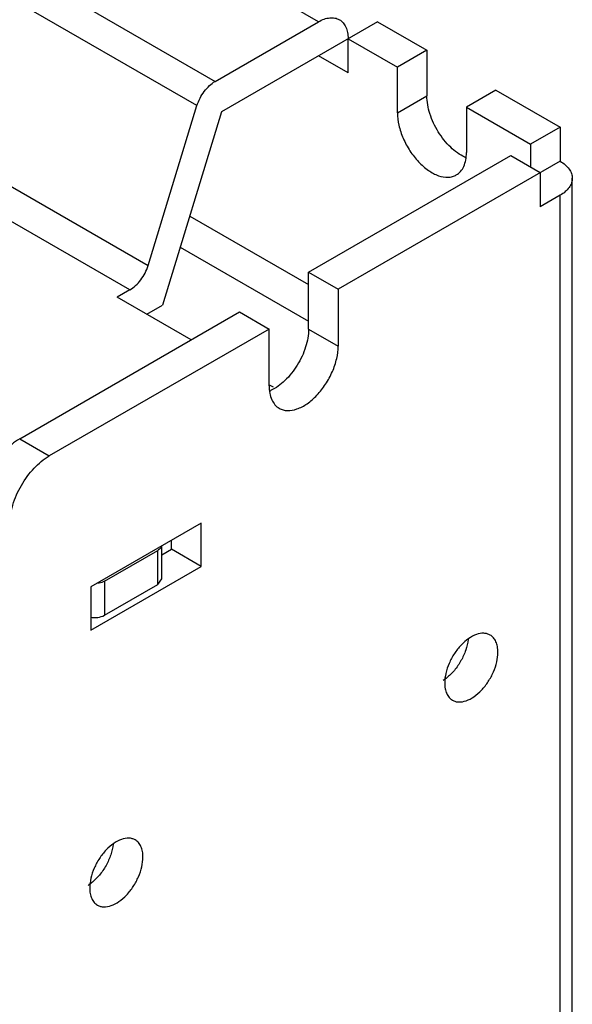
# Model space of a CAD drawing. Header units: millimetres. Extents: x 21 to 110, y 14 to 169.
# Tile 17 of 18: x 90 to 110, y 100 to 135. Entities that reach past the tile are written whole.
import ezdxf

# ---------------------------------------------------------------- set-up
doc = ezdxf.new("R2010")
doc.units = ezdxf.units.MM
doc.header["$LTSCALE"] = 11.875022
doc.layers.get('0').update_dxf_attribs({"linetype": 'CONTINUOUS'})

msp = doc.modelspace()

# ---------------------------------------------------------------- linework, layer by layer
at = {"color": 7}
for p, q in [((100.779, 135.136), (43.115, 168.428)), ((39.409, 166.289), (97.074, 132.997)), ((96.424, 132.127), (38.759, 165.419)), ((37.005, 159.68), (94.67, 126.388)), ((94.02, 125.518), (36.355, 158.81)), ((97.074, 132.997), (100.779, 135.136)), ((102.901, 135.136), (97.307, 131.907)), ((102.901, 135.136), (104.668, 134.116)), ((101.84, 133.299), (101.84, 134.524)), ((101.84, 134.524), (103.608, 133.503)), ((101.84, 133.299), (100.779, 133.912)), ((104.668, 134.116), (103.608, 133.503)), ((104.668, 134.116), (104.668, 132.483)), ((103.608, 131.87), (103.608, 133.503)), ((103.608, 131.87), (104.668, 132.483)), ((107.143, 132.687), (106.083, 132.075)), ((107.143, 132.687), (109.441, 131.36)), ((94.67, 126.388), (96.424, 132.127)), ((97.307, 131.907), (95.186, 124.966)), ((106.083, 132.075), (106.083, 130.442)), ((106.083, 132.075), (108.381, 130.748)), ((109.441, 131.36), (108.381, 130.748)), ((109.441, 131.36), (109.441, 130.135)), ((108.381, 130.748), (108.381, 129.931)), ((100.426, 126.155), (107.674, 130.339)), ((107.674, 130.339), (108.734, 129.727)), ((109.441, 130.135), (101.487, 125.543)), ((108.734, 129.727), (108.734, 128.502)), ((109.881, 25.419), (109.881, 129.523)), ((109.441, 128.911), (108.734, 128.502)), ((109.441, 24.807), (109.441, 128.911)), ((96.164, 128.167), (100.426, 125.706)), ((95.824, 127.056), (100.426, 124.4)), ((100.426, 124.114), (100.426, 126.155)), ((100.426, 126.155), (101.487, 125.543)), ((94.02, 125.518), (93.567, 125.257)), ((101.487, 125.543), (101.487, 123.501)), ((96.218, 123.726), (93.567, 125.257)), ((90.067, 120.174), (97.951, 124.726)), ((94.628, 124.644), (95.186, 124.966)), ((97.951, 124.726), (99.012, 124.114)), ((99.012, 124.114), (91.127, 119.562)), ((99.012, 122.073), (99.012, 124.114)), ((100.426, 124.114), (101.487, 123.501)), ((99.164, 122.026), (99.029, 122.103)), ((90.067, 120.174), (91.127, 119.562)), ((96.572, 117.153), (92.612, 114.867)), ((96.572, 115.602), (96.572, 117.153)), ((95.163, 115.153), (95.163, 116.34)), ((95.163, 116.013), (95.512, 116.214)), ((95.512, 116.214), (95.512, 116.541)), ((96.572, 115.602), (95.512, 116.214)), ((93.107, 115.071), (95.017, 116.173)), ((95.017, 114.949), (95.017, 116.173)), ((92.612, 113.316), (96.572, 115.602)), ((95.017, 114.949), (95.163, 115.153)), ((92.612, 114.867), (92.612, 113.316)), ((93.107, 115.071), (93.107, 113.846)), ((93.107, 113.846), (95.017, 114.949))]:
    msp.add_line(p, q, dxfattribs=at)
for centre, radius, start, end in [((106.613, 131.54), 1.393, 245.2883, 246.2052), ((98.481, 123.173), 1.395, 293.8159, 294.7733), ((104.388, 112.842), 1.588, 307.3173, 308.1517), ((91.66, 105.494), 1.588, 307.3173, 308.1517)]:
    msp.add_arc(centre, radius, start, end, dxfattribs=at)
for points, knots in [([(100.779, 135.136), (100.845, 135.174), (100.976, 135.237), (101.177, 135.285), (101.366, 135.28), (101.48, 135.239), (101.529, 135.211)], [0, 0, 0, 0, 0.28954, 0.549116, 0.782255, 1, 1, 1, 1]), ([(101.529, 135.211), (101.579, 135.182), (101.671, 135.104), (101.77, 134.943), (101.828, 134.744), (101.84, 134.6), (101.84, 134.524)], [0, 0, 0, 0, 0.217744, 0.450882, 0.710459, 1, 1, 1, 1]), ([(96.424, 132.127), (96.48, 132.31), (96.613, 132.568), (96.858, 132.845), (97, 132.955), (97.074, 132.997)], [0, 0, 0, 0, 0.518384, 0.77064, 1, 1, 1, 1]), ([(106.031, 130.275), (105.842, 130.362), (105.478, 130.633), (105.051, 131.176), (104.755, 131.809), (104.668, 132.266), (104.668, 132.483)], [0, 0, 0, 0, 0.230681, 0.493227, 0.759478, 1, 1, 1, 1]), ([(103.608, 131.87), (103.608, 131.721), (103.65, 131.406), (103.806, 130.944), (104.047, 130.5), (104.352, 130.108), (104.699, 129.802), (105.059, 129.604), (105.365, 129.544), (105.582, 129.576), (105.677, 129.616), (105.72, 129.64)], [0, 0, 0, 0, 0.128742, 0.270424, 0.417637, 0.562043, 0.695761, 0.813068, 0.91247, 0.95712, 1, 1, 1, 1]), ([(105.72, 129.64), (105.778, 129.674), (105.886, 129.764), (106.001, 129.953), (106.069, 130.184), (106.083, 130.353), (106.083, 130.442)], [0, 0, 0, 0, 0.217729, 0.450868, 0.71046, 1, 1, 1, 1]), ([(109.441, 130.135), (109.507, 130.097), (109.627, 130.015), (109.769, 129.865), (109.86, 129.699), (109.881, 129.58), (109.881, 129.523)], [0, 0, 0, 0, 0.289542, 0.54912, 0.782257, 1, 1, 1, 1]), ([(109.881, 129.523), (109.881, 129.466), (109.86, 129.347), (109.769, 129.181), (109.627, 129.031), (109.507, 128.949), (109.441, 128.911)], [0, 0, 0, 0, 0.217744, 0.450881, 0.710458, 1, 1, 1, 1]), ([(94.02, 125.518), (94.093, 125.561), (94.235, 125.67), (94.48, 125.947), (94.614, 126.206), (94.67, 126.388)], [0, 0, 0, 0, 0.22936, 0.481616, 1, 1, 1, 1]), ([(100.426, 124.114), (100.426, 123.897), (100.34, 123.44), (100.044, 122.808), (99.618, 122.265), (99.254, 121.993), (99.065, 121.906)], [0, 0, 0, 0, 0.240483, 0.506684, 0.769236, 1, 1, 1, 1]), ([(99.374, 121.271), (99.417, 121.247), (99.512, 121.207), (99.729, 121.175), (100.035, 121.235), (100.396, 121.433), (100.742, 121.739), (101.048, 122.131), (101.289, 122.575), (101.445, 123.037), (101.487, 123.352), (101.487, 123.501)], [0, 0, 0, 0, 0.042875, 0.087523, 0.186923, 0.304233, 0.437953, 0.582355, 0.729566, 0.871258, 1, 1, 1, 1]), ([(99.012, 122.073), (99.012, 121.984), (99.025, 121.815), (99.093, 121.584), (99.208, 121.395), (99.316, 121.305), (99.374, 121.271)], [0, 0, 0, 0, 0.289546, 0.549138, 0.782278, 1, 1, 1, 1]), ([(90.067, 120.174), (89.866, 120.058), (89.486, 119.739), (89.043, 119.132), (88.74, 118.446), (88.653, 117.957), (88.653, 117.725)], [0, 0, 0, 0, 0.237252, 0.499999, 0.762746, 1, 1, 1, 1]), ([(89.713, 117.112), (89.713, 117.344), (89.8, 117.833), (90.103, 118.52), (90.547, 119.126), (90.927, 119.446), (91.127, 119.562)], [0, 0, 0, 0, 0.237254, 0.500002, 0.762748, 1, 1, 1, 1]), ([(95.148, 116.308), (95.143, 116.295), (95.111, 116.239), (95.059, 116.198), (95.017, 116.173)], [0, 0, 0, 0, 0.223938, 1, 1, 1, 1]), ([(93.107, 115.071), (93.091, 115.062), (93.017, 115.025), (92.936, 115.004), (92.874, 114.995)], [0, 0, 0, 0, 0.231441, 1, 1, 1, 1]), ([(92.601, 113.776), (92.69, 113.759), (92.865, 113.756), (93.036, 113.805), (93.107, 113.846)], [0, 0, 0, 0, 0.521451, 1, 1, 1, 1]), ([(106.934, 113.137), (106.901, 113.157), (106.828, 113.187), (106.661, 113.212), (106.425, 113.165), (106.146, 113.013), (105.879, 112.777), (105.643, 112.475), (105.458, 112.131), (105.337, 111.775), (105.305, 111.532), (105.305, 111.417)], [0, 0, 0, 0, 0.042876, 0.087516, 0.186922, 0.304239, 0.437963, 0.582366, 0.729555, 0.871285, 1, 1, 1, 1]), ([(107.214, 112.519), (107.214, 112.588), (107.204, 112.718), (107.151, 112.897), (107.062, 113.042), (106.979, 113.112), (106.934, 113.137)], [0, 0, 0, 0, 0.289398, 0.549129, 0.782315, 1, 1, 1, 1]), ([(106.145, 112.983), (106.131, 112.854), (106.069, 112.588), (105.9, 112.212), (105.667, 111.87), (105.472, 111.675), (105.368, 111.594)], [0, 0, 0, 0, 0.240161, 0.497673, 0.756515, 1, 1, 1, 1]), ([(105.585, 110.799), (105.618, 110.78), (105.691, 110.749), (105.858, 110.725), (106.094, 110.771), (106.372, 110.924), (106.64, 111.16), (106.876, 111.462), (107.061, 111.805), (107.182, 112.161), (107.214, 112.404), (107.214, 112.519)], [0, 0, 0, 0, 0.042876, 0.087516, 0.186922, 0.304239, 0.437963, 0.582366, 0.729555, 0.871285, 1, 1, 1, 1]), ([(105.35, 111.579), (105.341, 111.573), (105.307, 111.547), (105.272, 111.523), (105.245, 111.506)], [0, 0, 0, 0, 0.254595, 1, 1, 1, 1]), ([(105.305, 111.417), (105.305, 111.349), (105.315, 111.219), (105.368, 111.04), (105.457, 110.895), (105.54, 110.825), (105.585, 110.799)], [0, 0, 0, 0, 0.289398, 0.549129, 0.782315, 1, 1, 1, 1]), ([(94.207, 105.789), (94.173, 105.808), (94.1, 105.839), (93.933, 105.863), (93.697, 105.817), (93.419, 105.665), (93.151, 105.428), (92.916, 105.126), (92.73, 104.783), (92.609, 104.427), (92.577, 104.184), (92.577, 104.069)], [0, 0, 0, 0, 0.042876, 0.087516, 0.186922, 0.304239, 0.437963, 0.582366, 0.729555, 0.871285, 1, 1, 1, 1]), ([(93.417, 105.635), (93.403, 105.505), (93.341, 105.24), (93.172, 104.863), (92.939, 104.521), (92.744, 104.327), (92.64, 104.245)], [0, 0, 0, 0, 0.240161, 0.497673, 0.756515, 1, 1, 1, 1]), ([(94.486, 105.171), (94.486, 105.239), (94.476, 105.369), (94.423, 105.548), (94.334, 105.693), (94.251, 105.763), (94.207, 105.789)], [0, 0, 0, 0, 0.289398, 0.549129, 0.782315, 1, 1, 1, 1]), ([(92.857, 103.451), (92.89, 103.432), (92.963, 103.401), (93.13, 103.376), (93.367, 103.423), (93.645, 103.575), (93.912, 103.812), (94.148, 104.114), (94.333, 104.457), (94.454, 104.813), (94.486, 105.056), (94.486, 105.171)], [0, 0, 0, 0, 0.042876, 0.087516, 0.186922, 0.304239, 0.437963, 0.582366, 0.729555, 0.871285, 1, 1, 1, 1]), ([(92.622, 104.231), (92.613, 104.224), (92.579, 104.199), (92.544, 104.175), (92.517, 104.158)], [0, 0, 0, 0, 0.254595, 1, 1, 1, 1]), ([(92.577, 104.069), (92.577, 104), (92.588, 103.87), (92.64, 103.692), (92.729, 103.546), (92.812, 103.476), (92.857, 103.451)], [0, 0, 0, 0, 0.289398, 0.549129, 0.782315, 1, 1, 1, 1])]:
    msp.add_open_spline(points, degree=3, knots=knots, dxfattribs=at)

doc.saveas('drawing.dxf')
